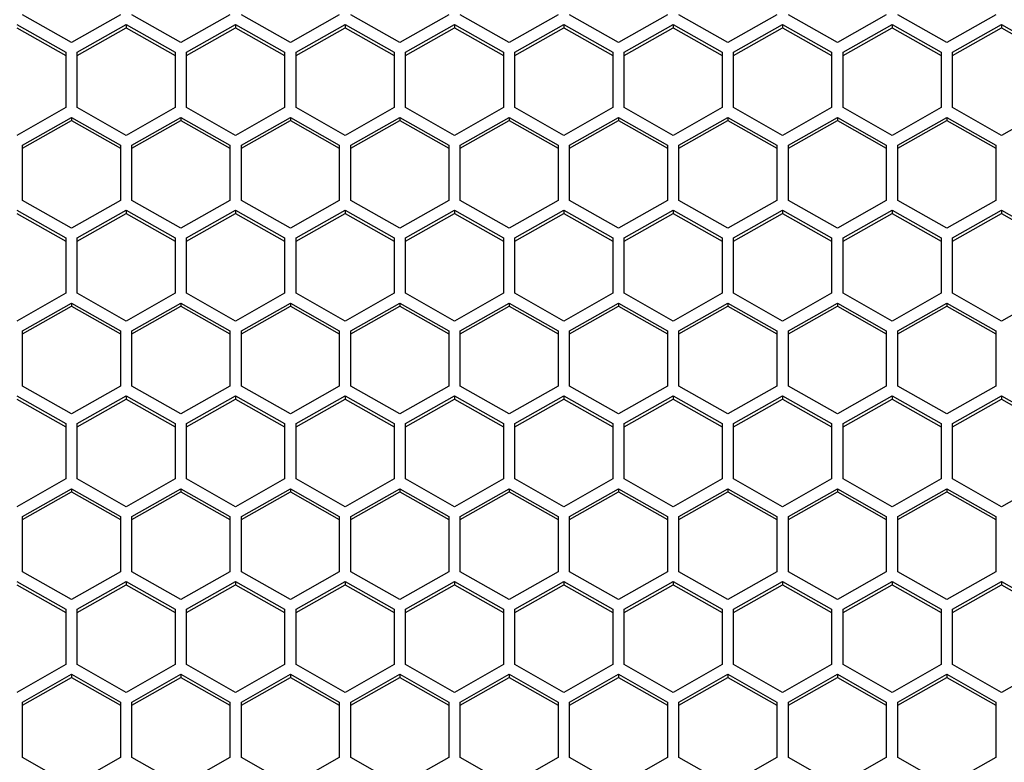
# Model space of a CAD drawing. Header units: millimetres. Extents: x -4202 to 34589, y -2795 to 14011.
# Tile 16 of 118: x -3483.06 to -3476.73, y 3227.9 to 3232.68. Entities that reach past the tile are written whole.
import ezdxf

# ---------------------------------------------------------------- set-up
doc = ezdxf.new("R2010")
doc.units = ezdxf.units.MM

msp = doc.modelspace()

# ---------------------------------------------------------------- linework, layer by layer
at = {"color": 7, "linetype": 'Continuous'}
for p, q in [((-3482.7241, 3232.5315), (-3483.0391, 3232.7097)), ((-3482.4091, 3232.7097), (-3482.7241, 3232.5315)), ((-3482.0206, 3232.5315), (-3482.3356, 3232.7097)), ((-3481.7056, 3232.7097), (-3482.0206, 3232.5315)), ((-3481.3171, 3232.5315), (-3481.6321, 3232.7097)), ((-3481.0021, 3232.7097), (-3481.3171, 3232.5315)), ((-3480.6136, 3232.5315), (-3480.9286, 3232.7097)), ((-3480.2986, 3232.7097), (-3480.6136, 3232.5315)), ((-3479.9101, 3232.5315), (-3480.2251, 3232.7097)), ((-3479.5951, 3232.7097), (-3479.9101, 3232.5315)), ((-3479.2066, 3232.5315), (-3479.5216, 3232.7097)), ((-3478.8916, 3232.7097), (-3479.2066, 3232.5315)), ((-3478.5031, 3232.5315), (-3478.8181, 3232.7097)), ((-3478.1881, 3232.7097), (-3478.5031, 3232.5315)), ((-3477.7996, 3232.5315), (-3478.1146, 3232.7097)), ((-3477.4846, 3232.7097), (-3477.7996, 3232.5315)), ((-3477.0961, 3232.5315), (-3477.4111, 3232.7097)), ((-3476.7811, 3232.7097), (-3477.0961, 3232.5315)), ((-3483.0758, 3232.6473), (-3482.7608, 3232.4691)), ((-3483.0758, 3232.6264), (-3482.7608, 3232.4482)), ((-3482.6873, 3232.4691), (-3482.3723, 3232.6473)), ((-3482.6873, 3232.4482), (-3482.3723, 3232.6264)), ((-3482.3723, 3232.6473), (-3482.0573, 3232.4691)), ((-3482.3723, 3232.6473), (-3482.3723, 3232.6264)), ((-3482.3723, 3232.6264), (-3482.0573, 3232.4482)), ((-3481.9838, 3232.4691), (-3481.6688, 3232.6473)), ((-3481.9838, 3232.4482), (-3481.6688, 3232.6264)), ((-3481.6688, 3232.6473), (-3481.3538, 3232.4691)), ((-3481.6688, 3232.6473), (-3481.6688, 3232.6264)), ((-3481.6688, 3232.6264), (-3481.3538, 3232.4482)), ((-3481.2803, 3232.4691), (-3480.9653, 3232.6473)), ((-3481.2803, 3232.4482), (-3480.9653, 3232.6264)), ((-3480.9653, 3232.6473), (-3480.6503, 3232.4691)), ((-3480.9653, 3232.6473), (-3480.9653, 3232.6264)), ((-3480.9653, 3232.6264), (-3480.6503, 3232.4482)), ((-3480.5768, 3232.4691), (-3480.2618, 3232.6473)), ((-3480.5768, 3232.4482), (-3480.2618, 3232.6264)), ((-3480.2618, 3232.6473), (-3479.9468, 3232.4691)), ((-3480.2618, 3232.6473), (-3480.2618, 3232.6264)), ((-3480.2618, 3232.6264), (-3479.9468, 3232.4482)), ((-3479.8733, 3232.4691), (-3479.5583, 3232.6473)), ((-3479.8733, 3232.4482), (-3479.5583, 3232.6264)), ((-3479.5583, 3232.6473), (-3479.2433, 3232.4691)), ((-3479.5583, 3232.6473), (-3479.5583, 3232.6264)), ((-3479.5583, 3232.6264), (-3479.2433, 3232.4482)), ((-3479.1698, 3232.4691), (-3478.8548, 3232.6473)), ((-3479.1698, 3232.4482), (-3478.8548, 3232.6264)), ((-3478.8548, 3232.6473), (-3478.5398, 3232.4691)), ((-3478.8548, 3232.6473), (-3478.8548, 3232.6264)), ((-3478.8548, 3232.6264), (-3478.5398, 3232.4482)), ((-3478.4663, 3232.4691), (-3478.1513, 3232.6473)), ((-3478.4663, 3232.4482), (-3478.1513, 3232.6264)), ((-3478.1513, 3232.6473), (-3477.8363, 3232.4691)), ((-3478.1513, 3232.6473), (-3478.1513, 3232.6264)), ((-3478.1513, 3232.6264), (-3477.8363, 3232.4482)), ((-3477.7628, 3232.4691), (-3477.4478, 3232.6473)), ((-3477.7628, 3232.4482), (-3477.4478, 3232.6264)), ((-3477.4478, 3232.6473), (-3477.1328, 3232.4691)), ((-3477.4478, 3232.6473), (-3477.4478, 3232.6264)), ((-3477.4478, 3232.6264), (-3477.1328, 3232.4482)), ((-3477.0593, 3232.4691), (-3476.7443, 3232.6473)), ((-3477.0593, 3232.4482), (-3476.7443, 3232.6264)), ((-3476.7443, 3232.6473), (-3476.4293, 3232.4691)), ((-3476.7443, 3232.6473), (-3476.7443, 3232.6264)), ((-3476.7443, 3232.6264), (-3476.4293, 3232.4482)), ((-3482.7608, 3232.4691), (-3482.7608, 3232.1127)), ((-3482.6873, 3232.1127), (-3482.6873, 3232.4691)), ((-3482.0573, 3232.4691), (-3482.0573, 3232.1127)), ((-3481.9838, 3232.1127), (-3481.9838, 3232.4691)), ((-3481.3538, 3232.4691), (-3481.3538, 3232.1127)), ((-3481.2803, 3232.1127), (-3481.2803, 3232.4691)), ((-3480.6503, 3232.4691), (-3480.6503, 3232.1127)), ((-3480.5768, 3232.1127), (-3480.5768, 3232.4691)), ((-3479.9468, 3232.4691), (-3479.9468, 3232.1127)), ((-3479.8733, 3232.1127), (-3479.8733, 3232.4691)), ((-3479.2433, 3232.4691), (-3479.2433, 3232.1127)), ((-3479.1698, 3232.1127), (-3479.1698, 3232.4691)), ((-3478.5398, 3232.4691), (-3478.5398, 3232.1127)), ((-3478.4663, 3232.1127), (-3478.4663, 3232.4691)), ((-3477.8363, 3232.4691), (-3477.8363, 3232.1127)), ((-3477.7628, 3232.1127), (-3477.7628, 3232.4691)), ((-3477.1328, 3232.4691), (-3477.1328, 3232.1127)), ((-3477.0593, 3232.1127), (-3477.0593, 3232.4691)), ((-3482.7608, 3232.1127), (-3483.0758, 3231.9345)), ((-3482.3723, 3231.9345), (-3482.6873, 3232.1127)), ((-3482.0573, 3232.1127), (-3482.3723, 3231.9345)), ((-3481.6688, 3231.9345), (-3481.9838, 3232.1127)), ((-3481.3538, 3232.1127), (-3481.6688, 3231.9345)), ((-3480.9653, 3231.9345), (-3481.2803, 3232.1127)), ((-3480.6503, 3232.1127), (-3480.9653, 3231.9345)), ((-3480.2618, 3231.9345), (-3480.5768, 3232.1127)), ((-3479.9468, 3232.1127), (-3480.2618, 3231.9345)), ((-3479.5583, 3231.9345), (-3479.8733, 3232.1127)), ((-3479.2433, 3232.1127), (-3479.5583, 3231.9345)), ((-3478.8548, 3231.9345), (-3479.1698, 3232.1127)), ((-3478.5398, 3232.1127), (-3478.8548, 3231.9345)), ((-3478.1513, 3231.9345), (-3478.4663, 3232.1127)), ((-3477.8363, 3232.1127), (-3478.1513, 3231.9345)), ((-3477.4478, 3231.9345), (-3477.7628, 3232.1127)), ((-3477.1328, 3232.1127), (-3477.4478, 3231.9345)), ((-3476.7443, 3231.9345), (-3477.0593, 3232.1127)), ((-3476.4293, 3232.1127), (-3476.7443, 3231.9345)), ((-3483.0391, 3231.8721), (-3482.7241, 3232.0503)), ((-3482.7241, 3232.0503), (-3482.4091, 3231.8721)), ((-3482.7241, 3232.0503), (-3482.7241, 3232.0294)), ((-3482.3356, 3231.8721), (-3482.0206, 3232.0503)), ((-3482.0206, 3232.0503), (-3481.7056, 3231.8721)), ((-3482.0206, 3232.0503), (-3482.0206, 3232.0294)), ((-3481.6321, 3231.8721), (-3481.3171, 3232.0503)), ((-3481.3171, 3232.0503), (-3481.0021, 3231.8721)), ((-3481.3171, 3232.0503), (-3481.3171, 3232.0294)), ((-3480.9286, 3231.8721), (-3480.6136, 3232.0503)), ((-3480.6136, 3232.0503), (-3480.2986, 3231.8721)), ((-3480.6136, 3232.0503), (-3480.6136, 3232.0294)), ((-3480.2251, 3231.8721), (-3479.9101, 3232.0503)), ((-3479.9101, 3232.0503), (-3479.5951, 3231.8721)), ((-3479.9101, 3232.0503), (-3479.9101, 3232.0294)), ((-3479.5216, 3231.8721), (-3479.2066, 3232.0503)), ((-3479.2066, 3232.0503), (-3478.8916, 3231.8721)), ((-3479.2066, 3232.0503), (-3479.2066, 3232.0294)), ((-3478.8181, 3231.8721), (-3478.5031, 3232.0503)), ((-3478.5031, 3232.0503), (-3478.1881, 3231.8721)), ((-3478.5031, 3232.0503), (-3478.5031, 3232.0294)), ((-3478.1146, 3231.8721), (-3477.7996, 3232.0503)), ((-3477.7996, 3232.0503), (-3477.4846, 3231.8721)), ((-3477.7996, 3232.0503), (-3477.7996, 3232.0294)), ((-3477.4111, 3231.8721), (-3477.0961, 3232.0503)), ((-3477.0961, 3232.0503), (-3476.7811, 3231.8721)), ((-3477.0961, 3232.0503), (-3477.0961, 3232.0294)), ((-3483.0391, 3231.8512), (-3482.7241, 3232.0294)), ((-3482.7241, 3232.0294), (-3482.4091, 3231.8512)), ((-3482.3356, 3231.8512), (-3482.0206, 3232.0294)), ((-3482.0206, 3232.0294), (-3481.7056, 3231.8512)), ((-3481.6321, 3231.8512), (-3481.3171, 3232.0294)), ((-3481.3171, 3232.0294), (-3481.0021, 3231.8512)), ((-3480.9286, 3231.8512), (-3480.6136, 3232.0294)), ((-3480.6136, 3232.0294), (-3480.2986, 3231.8512)), ((-3480.2251, 3231.8512), (-3479.9101, 3232.0294)), ((-3479.9101, 3232.0294), (-3479.5951, 3231.8512)), ((-3479.5216, 3231.8512), (-3479.2066, 3232.0294)), ((-3479.2066, 3232.0294), (-3478.8916, 3231.8512)), ((-3478.8181, 3231.8512), (-3478.5031, 3232.0294)), ((-3478.5031, 3232.0294), (-3478.1881, 3231.8512)), ((-3478.1146, 3231.8512), (-3477.7996, 3232.0294)), ((-3477.7996, 3232.0294), (-3477.4846, 3231.8512)), ((-3477.4111, 3231.8512), (-3477.0961, 3232.0294)), ((-3477.0961, 3232.0294), (-3476.7811, 3231.8512)), ((-3483.0391, 3231.5157), (-3483.0391, 3231.8721)), ((-3482.4091, 3231.8721), (-3482.4091, 3231.5157)), ((-3482.3356, 3231.5157), (-3482.3356, 3231.8721)), ((-3481.7056, 3231.8721), (-3481.7056, 3231.5157)), ((-3481.6321, 3231.5157), (-3481.6321, 3231.8721)), ((-3481.0021, 3231.8721), (-3481.0021, 3231.5157)), ((-3480.9286, 3231.5157), (-3480.9286, 3231.8721)), ((-3480.2986, 3231.8721), (-3480.2986, 3231.5157)), ((-3480.2251, 3231.5157), (-3480.2251, 3231.8721)), ((-3479.5951, 3231.8721), (-3479.5951, 3231.5157)), ((-3479.5216, 3231.5157), (-3479.5216, 3231.8721)), ((-3478.8916, 3231.8721), (-3478.8916, 3231.5157)), ((-3478.8181, 3231.5157), (-3478.8181, 3231.8721)), ((-3478.1881, 3231.8721), (-3478.1881, 3231.5157)), ((-3478.1146, 3231.5157), (-3478.1146, 3231.8721)), ((-3477.4846, 3231.8721), (-3477.4846, 3231.5157)), ((-3477.4111, 3231.5157), (-3477.4111, 3231.8721)), ((-3476.7811, 3231.8721), (-3476.7811, 3231.5157)), ((-3482.7241, 3231.3374), (-3483.0391, 3231.5157)), ((-3482.4091, 3231.5157), (-3482.7241, 3231.3374)), ((-3482.0206, 3231.3374), (-3482.3356, 3231.5157)), ((-3481.7056, 3231.5157), (-3482.0206, 3231.3374)), ((-3481.3171, 3231.3374), (-3481.6321, 3231.5157)), ((-3481.0021, 3231.5157), (-3481.3171, 3231.3374)), ((-3480.6136, 3231.3374), (-3480.9286, 3231.5157)), ((-3480.2986, 3231.5157), (-3480.6136, 3231.3374)), ((-3479.9101, 3231.3374), (-3480.2251, 3231.5157)), ((-3479.5951, 3231.5157), (-3479.9101, 3231.3374)), ((-3479.2066, 3231.3374), (-3479.5216, 3231.5157)), ((-3478.8916, 3231.5157), (-3479.2066, 3231.3374)), ((-3478.5031, 3231.3374), (-3478.8181, 3231.5157)), ((-3478.1881, 3231.5157), (-3478.5031, 3231.3374)), ((-3477.7996, 3231.3374), (-3478.1146, 3231.5157)), ((-3477.4846, 3231.5157), (-3477.7996, 3231.3374)), ((-3477.0961, 3231.3374), (-3477.4111, 3231.5157)), ((-3476.7811, 3231.5157), (-3477.0961, 3231.3374)), ((-3483.0758, 3231.4533), (-3482.7608, 3231.2751)), ((-3483.0758, 3231.4323), (-3482.7608, 3231.2541)), ((-3482.6873, 3231.2751), (-3482.3723, 3231.4533)), ((-3482.6873, 3231.2541), (-3482.3723, 3231.4323)), ((-3482.3723, 3231.4533), (-3482.0573, 3231.2751)), ((-3482.3723, 3231.4533), (-3482.3723, 3231.4323)), ((-3482.3723, 3231.4323), (-3482.0573, 3231.2541)), ((-3481.9838, 3231.2751), (-3481.6688, 3231.4533)), ((-3481.9838, 3231.2541), (-3481.6688, 3231.4323)), ((-3481.6688, 3231.4533), (-3481.3538, 3231.2751)), ((-3481.6688, 3231.4533), (-3481.6688, 3231.4323)), ((-3481.6688, 3231.4323), (-3481.3538, 3231.2541)), ((-3481.2803, 3231.2751), (-3480.9653, 3231.4533)), ((-3481.2803, 3231.2541), (-3480.9653, 3231.4323)), ((-3480.9653, 3231.4533), (-3480.6503, 3231.2751)), ((-3480.9653, 3231.4533), (-3480.9653, 3231.4323)), ((-3480.9653, 3231.4323), (-3480.6503, 3231.2541)), ((-3480.5768, 3231.2751), (-3480.2618, 3231.4533)), ((-3480.5768, 3231.2541), (-3480.2618, 3231.4323)), ((-3480.2618, 3231.4533), (-3479.9468, 3231.2751)), ((-3480.2618, 3231.4533), (-3480.2618, 3231.4323)), ((-3480.2618, 3231.4323), (-3479.9468, 3231.2541)), ((-3479.8733, 3231.2751), (-3479.5583, 3231.4533)), ((-3479.8733, 3231.2541), (-3479.5583, 3231.4323)), ((-3479.5583, 3231.4533), (-3479.2433, 3231.2751)), ((-3479.5583, 3231.4533), (-3479.5583, 3231.4323)), ((-3479.5583, 3231.4323), (-3479.2433, 3231.2541)), ((-3479.1698, 3231.2751), (-3478.8548, 3231.4533)), ((-3479.1698, 3231.2541), (-3478.8548, 3231.4323)), ((-3478.8548, 3231.4533), (-3478.5398, 3231.2751)), ((-3478.8548, 3231.4533), (-3478.8548, 3231.4323)), ((-3478.8548, 3231.4323), (-3478.5398, 3231.2541)), ((-3478.4663, 3231.2751), (-3478.1513, 3231.4533)), ((-3478.4663, 3231.2541), (-3478.1513, 3231.4323)), ((-3478.1513, 3231.4533), (-3477.8363, 3231.2751)), ((-3478.1513, 3231.4533), (-3478.1513, 3231.4323)), ((-3478.1513, 3231.4323), (-3477.8363, 3231.2541)), ((-3477.7628, 3231.2751), (-3477.4478, 3231.4533)), ((-3477.7628, 3231.2541), (-3477.4478, 3231.4323)), ((-3477.4478, 3231.4533), (-3477.1328, 3231.2751)), ((-3477.4478, 3231.4533), (-3477.4478, 3231.4323)), ((-3477.4478, 3231.4323), (-3477.1328, 3231.2541)), ((-3477.0593, 3231.2751), (-3476.7443, 3231.4533)), ((-3477.0593, 3231.2541), (-3476.7443, 3231.4323)), ((-3476.7443, 3231.4533), (-3476.4293, 3231.2751)), ((-3476.7443, 3231.4533), (-3476.7443, 3231.4323)), ((-3476.7443, 3231.4323), (-3476.4293, 3231.2541)), ((-3482.7608, 3231.2751), (-3482.7608, 3230.9186)), ((-3482.6873, 3230.9186), (-3482.6873, 3231.2751)), ((-3482.0573, 3231.2751), (-3482.0573, 3230.9186)), ((-3481.9838, 3230.9186), (-3481.9838, 3231.2751)), ((-3481.3538, 3231.2751), (-3481.3538, 3230.9186)), ((-3481.2803, 3230.9186), (-3481.2803, 3231.2751)), ((-3480.6503, 3231.2751), (-3480.6503, 3230.9186)), ((-3480.5768, 3230.9186), (-3480.5768, 3231.2751)), ((-3479.9468, 3231.2751), (-3479.9468, 3230.9186)), ((-3479.8733, 3230.9186), (-3479.8733, 3231.2751)), ((-3479.2433, 3231.2751), (-3479.2433, 3230.9186)), ((-3479.1698, 3230.9186), (-3479.1698, 3231.2751)), ((-3478.5398, 3231.2751), (-3478.5398, 3230.9186)), ((-3478.4663, 3230.9186), (-3478.4663, 3231.2751)), ((-3477.8363, 3231.2751), (-3477.8363, 3230.9186)), ((-3477.7628, 3230.9186), (-3477.7628, 3231.2751)), ((-3477.1328, 3231.2751), (-3477.1328, 3230.9186)), ((-3477.0593, 3230.9186), (-3477.0593, 3231.2751)), ((-3482.7608, 3230.9186), (-3483.0758, 3230.7404)), ((-3482.3723, 3230.7404), (-3482.6873, 3230.9186)), ((-3482.0573, 3230.9186), (-3482.3723, 3230.7404)), ((-3481.6688, 3230.7404), (-3481.9838, 3230.9186)), ((-3481.3538, 3230.9186), (-3481.6688, 3230.7404)), ((-3480.9653, 3230.7404), (-3481.2803, 3230.9186)), ((-3480.6503, 3230.9186), (-3480.9653, 3230.7404)), ((-3480.2618, 3230.7404), (-3480.5768, 3230.9186)), ((-3479.9468, 3230.9186), (-3480.2618, 3230.7404)), ((-3479.5583, 3230.7404), (-3479.8733, 3230.9186)), ((-3479.2433, 3230.9186), (-3479.5583, 3230.7404)), ((-3478.8548, 3230.7404), (-3479.1698, 3230.9186)), ((-3478.5398, 3230.9186), (-3478.8548, 3230.7404)), ((-3478.1513, 3230.7404), (-3478.4663, 3230.9186)), ((-3477.8363, 3230.9186), (-3478.1513, 3230.7404)), ((-3477.4478, 3230.7404), (-3477.7628, 3230.9186)), ((-3477.1328, 3230.9186), (-3477.4478, 3230.7404)), ((-3476.7443, 3230.7404), (-3477.0593, 3230.9186)), ((-3476.4293, 3230.9186), (-3476.7443, 3230.7404)), ((-3483.0391, 3230.6781), (-3482.7241, 3230.8563)), ((-3482.7241, 3230.8563), (-3482.4091, 3230.6781)), ((-3482.7241, 3230.8563), (-3482.7241, 3230.8353)), ((-3482.3356, 3230.6781), (-3482.0206, 3230.8563)), ((-3482.0206, 3230.8563), (-3481.7056, 3230.6781)), ((-3482.0206, 3230.8563), (-3482.0206, 3230.8353)), ((-3481.6321, 3230.6781), (-3481.3171, 3230.8563)), ((-3481.3171, 3230.8563), (-3481.0021, 3230.6781)), ((-3481.3171, 3230.8563), (-3481.3171, 3230.8353)), ((-3480.9286, 3230.6781), (-3480.6136, 3230.8563)), ((-3480.6136, 3230.8563), (-3480.2986, 3230.6781)), ((-3480.6136, 3230.8563), (-3480.6136, 3230.8353)), ((-3480.2251, 3230.6781), (-3479.9101, 3230.8563)), ((-3479.9101, 3230.8563), (-3479.5951, 3230.6781)), ((-3479.9101, 3230.8563), (-3479.9101, 3230.8353)), ((-3479.5216, 3230.6781), (-3479.2066, 3230.8563)), ((-3479.2066, 3230.8563), (-3478.8916, 3230.6781)), ((-3479.2066, 3230.8563), (-3479.2066, 3230.8353)), ((-3478.8181, 3230.6781), (-3478.5031, 3230.8563)), ((-3478.5031, 3230.8563), (-3478.1881, 3230.6781)), ((-3478.5031, 3230.8563), (-3478.5031, 3230.8353)), ((-3478.1146, 3230.6781), (-3477.7996, 3230.8563)), ((-3477.7996, 3230.8563), (-3477.4846, 3230.6781)), ((-3477.7996, 3230.8563), (-3477.7996, 3230.8353)), ((-3477.4111, 3230.6781), (-3477.0961, 3230.8563)), ((-3477.0961, 3230.8563), (-3476.7811, 3230.6781)), ((-3477.0961, 3230.8563), (-3477.0961, 3230.8353)), ((-3483.0391, 3230.6571), (-3482.7241, 3230.8353)), ((-3482.7241, 3230.8353), (-3482.4091, 3230.6571)), ((-3482.3356, 3230.6571), (-3482.0206, 3230.8353)), ((-3482.0206, 3230.8353), (-3481.7056, 3230.6571)), ((-3481.6321, 3230.6571), (-3481.3171, 3230.8353)), ((-3481.3171, 3230.8353), (-3481.0021, 3230.6571)), ((-3480.9286, 3230.6571), (-3480.6136, 3230.8353)), ((-3480.6136, 3230.8353), (-3480.2986, 3230.6571)), ((-3480.2251, 3230.6571), (-3479.9101, 3230.8353)), ((-3479.9101, 3230.8353), (-3479.5951, 3230.6571)), ((-3479.5216, 3230.6571), (-3479.2066, 3230.8353)), ((-3479.2066, 3230.8353), (-3478.8916, 3230.6571)), ((-3478.8181, 3230.6571), (-3478.5031, 3230.8353)), ((-3478.5031, 3230.8353), (-3478.1881, 3230.6571)), ((-3478.1146, 3230.6571), (-3477.7996, 3230.8353)), ((-3477.7996, 3230.8353), (-3477.4846, 3230.6571)), ((-3477.4111, 3230.6571), (-3477.0961, 3230.8353)), ((-3477.0961, 3230.8353), (-3476.7811, 3230.6571)), ((-3483.0391, 3230.3216), (-3483.0391, 3230.6781)), ((-3482.4091, 3230.6781), (-3482.4091, 3230.3216)), ((-3482.3356, 3230.3216), (-3482.3356, 3230.6781)), ((-3481.7056, 3230.6781), (-3481.7056, 3230.3216)), ((-3481.6321, 3230.3216), (-3481.6321, 3230.6781)), ((-3481.0021, 3230.6781), (-3481.0021, 3230.3216)), ((-3480.9286, 3230.3216), (-3480.9286, 3230.6781)), ((-3480.2986, 3230.6781), (-3480.2986, 3230.3216)), ((-3480.2251, 3230.3216), (-3480.2251, 3230.6781)), ((-3479.5951, 3230.6781), (-3479.5951, 3230.3216)), ((-3479.5216, 3230.3216), (-3479.5216, 3230.6781)), ((-3478.8916, 3230.6781), (-3478.8916, 3230.3216)), ((-3478.8181, 3230.3216), (-3478.8181, 3230.6781)), ((-3478.1881, 3230.6781), (-3478.1881, 3230.3216)), ((-3478.1146, 3230.3216), (-3478.1146, 3230.6781)), ((-3477.4846, 3230.6781), (-3477.4846, 3230.3216)), ((-3477.4111, 3230.3216), (-3477.4111, 3230.6781)), ((-3476.7811, 3230.6781), (-3476.7811, 3230.3216)), ((-3482.7241, 3230.1434), (-3483.0391, 3230.3216)), ((-3482.4091, 3230.3216), (-3482.7241, 3230.1434)), ((-3482.0206, 3230.1434), (-3482.3356, 3230.3216)), ((-3481.7056, 3230.3216), (-3482.0206, 3230.1434)), ((-3481.3171, 3230.1434), (-3481.6321, 3230.3216)), ((-3481.0021, 3230.3216), (-3481.3171, 3230.1434)), ((-3480.6136, 3230.1434), (-3480.9286, 3230.3216)), ((-3480.2986, 3230.3216), (-3480.6136, 3230.1434)), ((-3479.9101, 3230.1434), (-3480.2251, 3230.3216)), ((-3479.5951, 3230.3216), (-3479.9101, 3230.1434)), ((-3479.2066, 3230.1434), (-3479.5216, 3230.3216)), ((-3478.8916, 3230.3216), (-3479.2066, 3230.1434)), ((-3478.5031, 3230.1434), (-3478.8181, 3230.3216)), ((-3478.1881, 3230.3216), (-3478.5031, 3230.1434)), ((-3477.7996, 3230.1434), (-3478.1146, 3230.3216)), ((-3477.4846, 3230.3216), (-3477.7996, 3230.1434)), ((-3477.0961, 3230.1434), (-3477.4111, 3230.3216)), ((-3476.7811, 3230.3216), (-3477.0961, 3230.1434)), ((-3483.0758, 3230.2592), (-3482.7608, 3230.081)), ((-3483.0758, 3230.2383), (-3482.7608, 3230.0601)), ((-3482.6873, 3230.081), (-3482.3723, 3230.2592)), ((-3482.6873, 3230.0601), (-3482.3723, 3230.2383)), ((-3482.3723, 3230.2592), (-3482.0573, 3230.081)), ((-3482.3723, 3230.2592), (-3482.3723, 3230.2383)), ((-3482.3723, 3230.2383), (-3482.0573, 3230.0601)), ((-3481.9838, 3230.081), (-3481.6688, 3230.2592)), ((-3481.9838, 3230.0601), (-3481.6688, 3230.2383)), ((-3481.6688, 3230.2592), (-3481.3538, 3230.081)), ((-3481.6688, 3230.2592), (-3481.6688, 3230.2383)), ((-3481.6688, 3230.2383), (-3481.3538, 3230.0601)), ((-3481.2803, 3230.081), (-3480.9653, 3230.2592)), ((-3481.2803, 3230.0601), (-3480.9653, 3230.2383)), ((-3480.9653, 3230.2592), (-3480.6503, 3230.081)), ((-3480.9653, 3230.2592), (-3480.9653, 3230.2383)), ((-3480.9653, 3230.2383), (-3480.6503, 3230.0601)), ((-3480.5768, 3230.081), (-3480.2618, 3230.2592)), ((-3480.5768, 3230.0601), (-3480.2618, 3230.2383)), ((-3480.2618, 3230.2592), (-3479.9468, 3230.081)), ((-3480.2618, 3230.2592), (-3480.2618, 3230.2383)), ((-3480.2618, 3230.2383), (-3479.9468, 3230.0601)), ((-3479.8733, 3230.081), (-3479.5583, 3230.2592)), ((-3479.8733, 3230.0601), (-3479.5583, 3230.2383)), ((-3479.5583, 3230.2592), (-3479.2433, 3230.081)), ((-3479.5583, 3230.2592), (-3479.5583, 3230.2383)), ((-3479.5583, 3230.2383), (-3479.2433, 3230.0601)), ((-3479.1698, 3230.081), (-3478.8548, 3230.2592)), ((-3479.1698, 3230.0601), (-3478.8548, 3230.2383)), ((-3478.8548, 3230.2592), (-3478.5398, 3230.081)), ((-3478.8548, 3230.2592), (-3478.8548, 3230.2383)), ((-3478.8548, 3230.2383), (-3478.5398, 3230.0601)), ((-3478.4663, 3230.081), (-3478.1513, 3230.2592)), ((-3478.4663, 3230.0601), (-3478.1513, 3230.2383)), ((-3478.1513, 3230.2592), (-3477.8363, 3230.081)), ((-3478.1513, 3230.2592), (-3478.1513, 3230.2383)), ((-3478.1513, 3230.2383), (-3477.8363, 3230.0601)), ((-3477.7628, 3230.081), (-3477.4478, 3230.2592)), ((-3477.7628, 3230.0601), (-3477.4478, 3230.2383)), ((-3477.4478, 3230.2592), (-3477.1328, 3230.081)), ((-3477.4478, 3230.2592), (-3477.4478, 3230.2383)), ((-3477.4478, 3230.2383), (-3477.1328, 3230.0601)), ((-3477.0593, 3230.081), (-3476.7443, 3230.2592)), ((-3477.0593, 3230.0601), (-3476.7443, 3230.2383)), ((-3476.7443, 3230.2592), (-3476.4293, 3230.081)), ((-3476.7443, 3230.2592), (-3476.7443, 3230.2383)), ((-3476.7443, 3230.2383), (-3476.4293, 3230.0601)), ((-3482.7608, 3230.081), (-3482.7608, 3229.7246)), ((-3482.6873, 3229.7246), (-3482.6873, 3230.081)), ((-3482.0573, 3230.081), (-3482.0573, 3229.7246)), ((-3481.9838, 3229.7246), (-3481.9838, 3230.081)), ((-3481.3538, 3230.081), (-3481.3538, 3229.7246)), ((-3481.2803, 3229.7246), (-3481.2803, 3230.081)), ((-3480.6503, 3230.081), (-3480.6503, 3229.7246)), ((-3480.5768, 3229.7246), (-3480.5768, 3230.081)), ((-3479.9468, 3230.081), (-3479.9468, 3229.7246)), ((-3479.8733, 3229.7246), (-3479.8733, 3230.081)), ((-3479.2433, 3230.081), (-3479.2433, 3229.7246)), ((-3479.1698, 3229.7246), (-3479.1698, 3230.081)), ((-3478.5398, 3230.081), (-3478.5398, 3229.7246)), ((-3478.4663, 3229.7246), (-3478.4663, 3230.081)), ((-3477.8363, 3230.081), (-3477.8363, 3229.7246)), ((-3477.7628, 3229.7246), (-3477.7628, 3230.081)), ((-3477.1328, 3230.081), (-3477.1328, 3229.7246)), ((-3477.0593, 3229.7246), (-3477.0593, 3230.081)), ((-3482.7608, 3229.7246), (-3483.0758, 3229.5464)), ((-3482.3723, 3229.5464), (-3482.6873, 3229.7246)), ((-3482.0573, 3229.7246), (-3482.3723, 3229.5464)), ((-3481.6688, 3229.5464), (-3481.9838, 3229.7246)), ((-3481.3538, 3229.7246), (-3481.6688, 3229.5464)), ((-3480.9653, 3229.5464), (-3481.2803, 3229.7246)), ((-3480.6503, 3229.7246), (-3480.9653, 3229.5464)), ((-3480.2618, 3229.5464), (-3480.5768, 3229.7246)), ((-3479.9468, 3229.7246), (-3480.2618, 3229.5464)), ((-3479.5583, 3229.5464), (-3479.8733, 3229.7246)), ((-3479.2433, 3229.7246), (-3479.5583, 3229.5464)), ((-3478.8548, 3229.5464), (-3479.1698, 3229.7246)), ((-3478.5398, 3229.7246), (-3478.8548, 3229.5464)), ((-3478.1513, 3229.5464), (-3478.4663, 3229.7246)), ((-3477.8363, 3229.7246), (-3478.1513, 3229.5464)), ((-3477.4478, 3229.5464), (-3477.7628, 3229.7246)), ((-3477.1328, 3229.7246), (-3477.4478, 3229.5464)), ((-3476.7443, 3229.5464), (-3477.0593, 3229.7246)), ((-3476.4293, 3229.7246), (-3476.7443, 3229.5464)), ((-3483.0391, 3229.484), (-3482.7241, 3229.6622)), ((-3483.0391, 3229.4631), (-3482.7241, 3229.6413)), ((-3482.7241, 3229.6622), (-3482.4091, 3229.484)), ((-3482.7241, 3229.6622), (-3482.7241, 3229.6413)), ((-3482.7241, 3229.6413), (-3482.4091, 3229.4631)), ((-3482.3356, 3229.484), (-3482.0206, 3229.6622)), ((-3482.3356, 3229.4631), (-3482.0206, 3229.6413)), ((-3482.0206, 3229.6622), (-3481.7056, 3229.484)), ((-3482.0206, 3229.6622), (-3482.0206, 3229.6413)), ((-3482.0206, 3229.6413), (-3481.7056, 3229.4631)), ((-3481.6321, 3229.484), (-3481.3171, 3229.6622)), ((-3481.6321, 3229.4631), (-3481.3171, 3229.6413)), ((-3481.3171, 3229.6622), (-3481.0021, 3229.484)), ((-3481.3171, 3229.6622), (-3481.3171, 3229.6413)), ((-3481.3171, 3229.6413), (-3481.0021, 3229.4631)), ((-3480.9286, 3229.484), (-3480.6136, 3229.6622)), ((-3480.9286, 3229.4631), (-3480.6136, 3229.6413)), ((-3480.6136, 3229.6622), (-3480.2986, 3229.484)), ((-3480.6136, 3229.6622), (-3480.6136, 3229.6413)), ((-3480.6136, 3229.6413), (-3480.2986, 3229.4631)), ((-3480.2251, 3229.484), (-3479.9101, 3229.6622)), ((-3480.2251, 3229.4631), (-3479.9101, 3229.6413)), ((-3479.9101, 3229.6622), (-3479.5951, 3229.484)), ((-3479.9101, 3229.6622), (-3479.9101, 3229.6413)), ((-3479.9101, 3229.6413), (-3479.5951, 3229.4631)), ((-3479.5216, 3229.484), (-3479.2066, 3229.6622)), ((-3479.5216, 3229.4631), (-3479.2066, 3229.6413)), ((-3479.2066, 3229.6622), (-3478.8916, 3229.484)), ((-3479.2066, 3229.6622), (-3479.2066, 3229.6413)), ((-3479.2066, 3229.6413), (-3478.8916, 3229.4631)), ((-3478.8181, 3229.484), (-3478.5031, 3229.6622)), ((-3478.8181, 3229.4631), (-3478.5031, 3229.6413)), ((-3478.5031, 3229.6622), (-3478.1881, 3229.484)), ((-3478.5031, 3229.6622), (-3478.5031, 3229.6413)), ((-3478.5031, 3229.6413), (-3478.1881, 3229.4631)), ((-3478.1146, 3229.484), (-3477.7996, 3229.6622)), ((-3478.1146, 3229.4631), (-3477.7996, 3229.6413)), ((-3477.7996, 3229.6622), (-3477.4846, 3229.484)), ((-3477.7996, 3229.6622), (-3477.7996, 3229.6413)), ((-3477.7996, 3229.6413), (-3477.4846, 3229.4631)), ((-3477.4111, 3229.484), (-3477.0961, 3229.6622)), ((-3477.4111, 3229.4631), (-3477.0961, 3229.6413)), ((-3477.0961, 3229.6622), (-3476.7811, 3229.484)), ((-3477.0961, 3229.6622), (-3477.0961, 3229.6413)), ((-3477.0961, 3229.6413), (-3476.7811, 3229.4631)), ((-3483.0391, 3229.1276), (-3483.0391, 3229.484)), ((-3482.4091, 3229.484), (-3482.4091, 3229.1276)), ((-3482.3356, 3229.1276), (-3482.3356, 3229.484)), ((-3481.7056, 3229.484), (-3481.7056, 3229.1276)), ((-3481.6321, 3229.1276), (-3481.6321, 3229.484)), ((-3481.0021, 3229.484), (-3481.0021, 3229.1276)), ((-3480.9286, 3229.1276), (-3480.9286, 3229.484)), ((-3480.2986, 3229.484), (-3480.2986, 3229.1276)), ((-3480.2251, 3229.1276), (-3480.2251, 3229.484)), ((-3479.5951, 3229.484), (-3479.5951, 3229.1276)), ((-3479.5216, 3229.1276), (-3479.5216, 3229.484)), ((-3478.8916, 3229.484), (-3478.8916, 3229.1276)), ((-3478.8181, 3229.1276), (-3478.8181, 3229.484)), ((-3478.1881, 3229.484), (-3478.1881, 3229.1276)), ((-3478.1146, 3229.1276), (-3478.1146, 3229.484)), ((-3477.4846, 3229.484), (-3477.4846, 3229.1276)), ((-3477.4111, 3229.1276), (-3477.4111, 3229.484)), ((-3476.7811, 3229.484), (-3476.7811, 3229.1276)), ((-3483.0758, 3229.0652), (-3482.7608, 3228.887)), ((-3482.7241, 3228.9494), (-3483.0391, 3229.1276)), ((-3482.4091, 3229.1276), (-3482.7241, 3228.9494)), ((-3482.6873, 3228.887), (-3482.3723, 3229.0652)), ((-3482.3723, 3229.0652), (-3482.0573, 3228.887)), ((-3482.3723, 3229.0652), (-3482.3723, 3229.0443)), ((-3482.0206, 3228.9494), (-3482.3356, 3229.1276)), ((-3481.7056, 3229.1276), (-3482.0206, 3228.9494)), ((-3481.9838, 3228.887), (-3481.6688, 3229.0652)), ((-3481.6688, 3229.0652), (-3481.3538, 3228.887)), ((-3481.6688, 3229.0652), (-3481.6688, 3229.0443)), ((-3481.3171, 3228.9494), (-3481.6321, 3229.1276)), ((-3481.0021, 3229.1276), (-3481.3171, 3228.9494)), ((-3481.2803, 3228.887), (-3480.9653, 3229.0652)), ((-3480.9653, 3229.0652), (-3480.6503, 3228.887)), ((-3480.9653, 3229.0652), (-3480.9653, 3229.0443)), ((-3480.6136, 3228.9494), (-3480.9286, 3229.1276)), ((-3480.2986, 3229.1276), (-3480.6136, 3228.9494)), ((-3480.5768, 3228.887), (-3480.2618, 3229.0652)), ((-3480.2618, 3229.0652), (-3479.9468, 3228.887)), ((-3480.2618, 3229.0652), (-3480.2618, 3229.0443)), ((-3479.9101, 3228.9494), (-3480.2251, 3229.1276)), ((-3479.5951, 3229.1276), (-3479.9101, 3228.9494)), ((-3479.8733, 3228.887), (-3479.5583, 3229.0652)), ((-3479.5583, 3229.0652), (-3479.2433, 3228.887)), ((-3479.5583, 3229.0652), (-3479.5583, 3229.0443)), ((-3479.2066, 3228.9494), (-3479.5216, 3229.1276)), ((-3478.8916, 3229.1276), (-3479.2066, 3228.9494)), ((-3479.1698, 3228.887), (-3478.8548, 3229.0652)), ((-3478.8548, 3229.0652), (-3478.5398, 3228.887)), ((-3478.8548, 3229.0652), (-3478.8548, 3229.0443)), ((-3478.5031, 3228.9494), (-3478.8181, 3229.1276)), ((-3478.1881, 3229.1276), (-3478.5031, 3228.9494)), ((-3478.4663, 3228.887), (-3478.1513, 3229.0652)), ((-3478.1513, 3229.0652), (-3477.8363, 3228.887)), ((-3478.1513, 3229.0652), (-3478.1513, 3229.0443)), ((-3477.7996, 3228.9494), (-3478.1146, 3229.1276)), ((-3477.4846, 3229.1276), (-3477.7996, 3228.9494)), ((-3477.7628, 3228.887), (-3477.4478, 3229.0652)), ((-3477.4478, 3229.0652), (-3477.1328, 3228.887)), ((-3477.4478, 3229.0652), (-3477.4478, 3229.0443)), ((-3477.0961, 3228.9494), (-3477.4111, 3229.1276)), ((-3476.7811, 3229.1276), (-3477.0961, 3228.9494)), ((-3477.0593, 3228.887), (-3476.7443, 3229.0652)), ((-3476.7443, 3229.0652), (-3476.4293, 3228.887)), ((-3476.7443, 3229.0652), (-3476.7443, 3229.0443)), ((-3483.0758, 3229.0443), (-3482.7608, 3228.8661)), ((-3482.6873, 3228.8661), (-3482.3723, 3229.0443)), ((-3482.3723, 3229.0443), (-3482.0573, 3228.8661)), ((-3481.9838, 3228.8661), (-3481.6688, 3229.0443)), ((-3481.6688, 3229.0443), (-3481.3538, 3228.8661)), ((-3481.2803, 3228.8661), (-3480.9653, 3229.0443)), ((-3480.9653, 3229.0443), (-3480.6503, 3228.8661)), ((-3480.5768, 3228.8661), (-3480.2618, 3229.0443)), ((-3480.2618, 3229.0443), (-3479.9468, 3228.8661)), ((-3479.8733, 3228.8661), (-3479.5583, 3229.0443)), ((-3479.5583, 3229.0443), (-3479.2433, 3228.8661)), ((-3479.1698, 3228.8661), (-3478.8548, 3229.0443)), ((-3478.8548, 3229.0443), (-3478.5398, 3228.8661)), ((-3478.4663, 3228.8661), (-3478.1513, 3229.0443)), ((-3478.1513, 3229.0443), (-3477.8363, 3228.8661)), ((-3477.7628, 3228.8661), (-3477.4478, 3229.0443)), ((-3477.4478, 3229.0443), (-3477.1328, 3228.8661)), ((-3477.0593, 3228.8661), (-3476.7443, 3229.0443)), ((-3476.7443, 3229.0443), (-3476.4293, 3228.8661)), ((-3482.7608, 3228.887), (-3482.7608, 3228.5306)), ((-3482.6873, 3228.5306), (-3482.6873, 3228.887)), ((-3482.0573, 3228.887), (-3482.0573, 3228.5306)), ((-3481.9838, 3228.5306), (-3481.9838, 3228.887)), ((-3481.3538, 3228.887), (-3481.3538, 3228.5306)), ((-3481.2803, 3228.5306), (-3481.2803, 3228.887)), ((-3480.6503, 3228.887), (-3480.6503, 3228.5306)), ((-3480.5768, 3228.5306), (-3480.5768, 3228.887)), ((-3479.9468, 3228.887), (-3479.9468, 3228.5306)), ((-3479.8733, 3228.5306), (-3479.8733, 3228.887)), ((-3479.2433, 3228.887), (-3479.2433, 3228.5306)), ((-3479.1698, 3228.5306), (-3479.1698, 3228.887)), ((-3478.5398, 3228.887), (-3478.5398, 3228.5306)), ((-3478.4663, 3228.5306), (-3478.4663, 3228.887)), ((-3477.8363, 3228.887), (-3477.8363, 3228.5306)), ((-3477.7628, 3228.5306), (-3477.7628, 3228.887)), ((-3477.1328, 3228.887), (-3477.1328, 3228.5306)), ((-3477.0593, 3228.5306), (-3477.0593, 3228.887)), ((-3482.7608, 3228.5306), (-3483.0758, 3228.3524)), ((-3482.3723, 3228.3524), (-3482.6873, 3228.5306)), ((-3482.0573, 3228.5306), (-3482.3723, 3228.3524)), ((-3481.6688, 3228.3524), (-3481.9838, 3228.5306)), ((-3481.3538, 3228.5306), (-3481.6688, 3228.3524)), ((-3480.9653, 3228.3524), (-3481.2803, 3228.5306)), ((-3480.6503, 3228.5306), (-3480.9653, 3228.3524)), ((-3480.2618, 3228.3524), (-3480.5768, 3228.5306)), ((-3479.9468, 3228.5306), (-3480.2618, 3228.3524)), ((-3479.5583, 3228.3524), (-3479.8733, 3228.5306)), ((-3479.2433, 3228.5306), (-3479.5583, 3228.3524)), ((-3478.8548, 3228.3524), (-3479.1698, 3228.5306)), ((-3478.5398, 3228.5306), (-3478.8548, 3228.3524)), ((-3478.1513, 3228.3524), (-3478.4663, 3228.5306)), ((-3477.8363, 3228.5306), (-3478.1513, 3228.3524)), ((-3477.4478, 3228.3524), (-3477.7628, 3228.5306)), ((-3477.1328, 3228.5306), (-3477.4478, 3228.3524)), ((-3476.7443, 3228.3524), (-3477.0593, 3228.5306)), ((-3476.4293, 3228.5306), (-3476.7443, 3228.3524)), ((-3483.0391, 3228.29), (-3482.7241, 3228.4682)), ((-3483.0391, 3228.269), (-3482.7241, 3228.4473)), ((-3482.7241, 3228.4682), (-3482.4091, 3228.29)), ((-3482.7241, 3228.4682), (-3482.7241, 3228.4473)), ((-3482.7241, 3228.4473), (-3482.4091, 3228.269)), ((-3482.3356, 3228.29), (-3482.0206, 3228.4682)), ((-3482.3356, 3228.269), (-3482.0206, 3228.4473)), ((-3482.0206, 3228.4682), (-3481.7056, 3228.29)), ((-3482.0206, 3228.4682), (-3482.0206, 3228.4473)), ((-3482.0206, 3228.4473), (-3481.7056, 3228.269)), ((-3481.6321, 3228.29), (-3481.3171, 3228.4682)), ((-3481.6321, 3228.269), (-3481.3171, 3228.4473)), ((-3481.3171, 3228.4682), (-3481.0021, 3228.29)), ((-3481.3171, 3228.4682), (-3481.3171, 3228.4473)), ((-3481.3171, 3228.4473), (-3481.0021, 3228.269)), ((-3480.9286, 3228.29), (-3480.6136, 3228.4682)), ((-3480.9286, 3228.269), (-3480.6136, 3228.4473)), ((-3480.6136, 3228.4682), (-3480.2986, 3228.29)), ((-3480.6136, 3228.4682), (-3480.6136, 3228.4473)), ((-3480.6136, 3228.4473), (-3480.2986, 3228.269)), ((-3480.2251, 3228.29), (-3479.9101, 3228.4682)), ((-3480.2251, 3228.269), (-3479.9101, 3228.4473)), ((-3479.9101, 3228.4682), (-3479.5951, 3228.29)), ((-3479.9101, 3228.4682), (-3479.9101, 3228.4473)), ((-3479.9101, 3228.4473), (-3479.5951, 3228.269)), ((-3479.5216, 3228.29), (-3479.2066, 3228.4682)), ((-3479.5216, 3228.269), (-3479.2066, 3228.4473)), ((-3479.2066, 3228.4682), (-3478.8916, 3228.29)), ((-3479.2066, 3228.4682), (-3479.2066, 3228.4473)), ((-3479.2066, 3228.4473), (-3478.8916, 3228.269)), ((-3478.8181, 3228.29), (-3478.5031, 3228.4682)), ((-3478.8181, 3228.269), (-3478.5031, 3228.4473)), ((-3478.5031, 3228.4682), (-3478.1881, 3228.29)), ((-3478.5031, 3228.4682), (-3478.5031, 3228.4473)), ((-3478.5031, 3228.4473), (-3478.1881, 3228.269)), ((-3478.1146, 3228.29), (-3477.7996, 3228.4682)), ((-3478.1146, 3228.269), (-3477.7996, 3228.4473)), ((-3477.7996, 3228.4682), (-3477.4846, 3228.29)), ((-3477.7996, 3228.4682), (-3477.7996, 3228.4473)), ((-3477.7996, 3228.4473), (-3477.4846, 3228.269)), ((-3477.4111, 3228.29), (-3477.0961, 3228.4682)), ((-3477.4111, 3228.269), (-3477.0961, 3228.4473)), ((-3477.0961, 3228.4682), (-3476.7811, 3228.29)), ((-3477.0961, 3228.4682), (-3477.0961, 3228.4473)), ((-3477.0961, 3228.4473), (-3476.7811, 3228.269)), ((-3483.0391, 3227.9335), (-3483.0391, 3228.29)), ((-3482.4091, 3228.29), (-3482.4091, 3227.9335)), ((-3482.3356, 3227.9335), (-3482.3356, 3228.29)), ((-3481.7056, 3228.29), (-3481.7056, 3227.9335)), ((-3481.6321, 3227.9335), (-3481.6321, 3228.29)), ((-3481.0021, 3228.29), (-3481.0021, 3227.9335)), ((-3480.9286, 3227.9335), (-3480.9286, 3228.29)), ((-3480.2986, 3228.29), (-3480.2986, 3227.9335)), ((-3480.2251, 3227.9335), (-3480.2251, 3228.29)), ((-3479.5951, 3228.29), (-3479.5951, 3227.9335)), ((-3479.5216, 3227.9335), (-3479.5216, 3228.29)), ((-3478.8916, 3228.29), (-3478.8916, 3227.9335)), ((-3478.8181, 3227.9335), (-3478.8181, 3228.29)), ((-3478.1881, 3228.29), (-3478.1881, 3227.9335)), ((-3478.1146, 3227.9335), (-3478.1146, 3228.29)), ((-3477.4846, 3228.29), (-3477.4846, 3227.9335)), ((-3477.4111, 3227.9335), (-3477.4111, 3228.29)), ((-3476.7811, 3228.29), (-3476.7811, 3227.9335)), ((-3482.7241, 3227.7553), (-3483.0391, 3227.9335)), ((-3482.4091, 3227.9335), (-3482.7241, 3227.7553)), ((-3482.0206, 3227.7553), (-3482.3356, 3227.9335)), ((-3481.7056, 3227.9335), (-3482.0206, 3227.7553)), ((-3481.3171, 3227.7553), (-3481.6321, 3227.9335)), ((-3481.0021, 3227.9335), (-3481.3171, 3227.7553)), ((-3480.6136, 3227.7553), (-3480.9286, 3227.9335)), ((-3480.2986, 3227.9335), (-3480.6136, 3227.7553)), ((-3479.9101, 3227.7553), (-3480.2251, 3227.9335)), ((-3479.5951, 3227.9335), (-3479.9101, 3227.7553)), ((-3479.2066, 3227.7553), (-3479.5216, 3227.9335)), ((-3478.8916, 3227.9335), (-3479.2066, 3227.7553)), ((-3478.5031, 3227.7553), (-3478.8181, 3227.9335)), ((-3478.1881, 3227.9335), (-3478.5031, 3227.7553)), ((-3477.7996, 3227.7553), (-3478.1146, 3227.9335)), ((-3477.4846, 3227.9335), (-3477.7996, 3227.7553)), ((-3477.0961, 3227.7553), (-3477.4111, 3227.9335)), ((-3476.7811, 3227.9335), (-3477.0961, 3227.7553))]:
    msp.add_line(p, q, dxfattribs=at)

doc.saveas('drawing.dxf')
